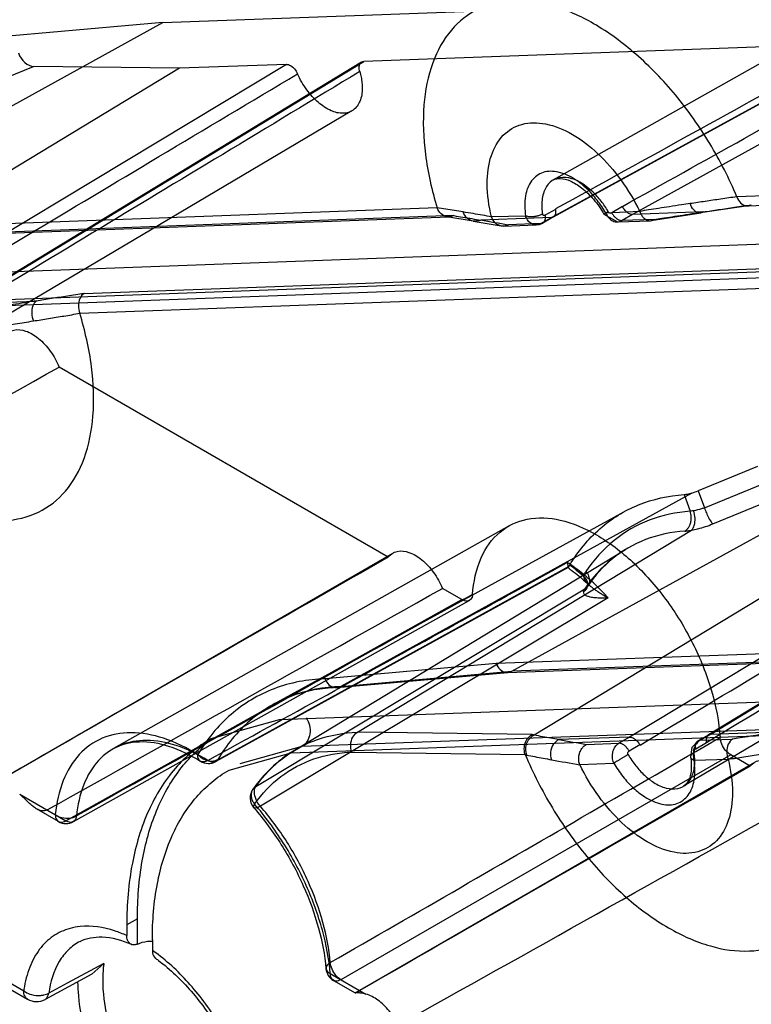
# Model space of a CAD drawing. Header units: millimetres. Extents: x 42 to 325, y 161 to 350.
# Tile 5 of 25: x 166 to 190, y 189 to 221. Entities that reach past the tile are written whole.
import ezdxf

# ---------------------------------------------------------------- set-up
doc = ezdxf.new("R2010")
doc.units = ezdxf.units.MM
doc.header["$LTSCALE"] = 33.284514
doc.layers.get('0').update_dxf_attribs({"linetype": 'CONTINUOUS'})

msp = doc.modelspace()

# ---------------------------------------------------------------- linework, layer by layer
at = {"color": 7}
for p, q in [((197.76, 223.97), (183.849, 216.135)), ((170.879, 221.355), (197.363, 222.325)), ((183.787, 214.889), (197.363, 222.325)), ((183.851, 214.905), (197.427, 222.343)), ((199.923, 222.419), (186.48, 214.987)), ((157.719, 214.114), (170.879, 221.355)), ((170.879, 221.355), (165.882, 220.913)), ((206.295, 221.117), (177.551, 220.064)), ((174.99, 219.971), (161.634, 211.93)), ((177.481, 220.044), (164.257, 212.008)), ((164.327, 212.029), (177.551, 220.064)), ((174.99, 219.971), (171.43, 219.84)), ((171.43, 219.84), (158.458, 211.995)), ((164.394, 219.005), (166.59, 219.905)), ((171.43, 219.84), (166.59, 219.905)), ((177.163, 218.426), (163.423, 210.296)), ((192.077, 215.647), (189.947, 215.574)), ((179.991, 215.209), (157.201, 214.369)), ((183.57, 214.965), (183.927, 215.169)), ((186.72, 215.086), (185.593, 215.035)), ((186.142, 215.253), (185.786, 215.046)), ((188.829, 215.073), (186.48, 214.987)), ((190.324, 215.275), (188.741, 215.037)), ((190.296, 215.272), (192.444, 215.351)), ((157.577, 214.074), (180.389, 214.909)), ((180.544, 214.95), (157.719, 214.114)), ((181.191, 214.768), (180.316, 214.914)), ((181.188, 214.768), (182.119, 214.606)), ((183.787, 214.889), (181.438, 214.803)), ((182.928, 214.937), (181.794, 214.905)), ((183.43, 214.684), (183.787, 214.889)), ((183.853, 214.907), (183.496, 214.702)), ((185.53, 214.997), (185.984, 214.74)), ((185.981, 214.74), (187.071, 214.78)), ((186.48, 214.987), (186.13, 214.783)), ((187.204, 214.823), (186.13, 214.783)), ((187.101, 214.783), (188.742, 215.037)), ((182.194, 214.601), (183.284, 214.641)), ((183.43, 214.684), (182.356, 214.645)), ((196.565, 214.209), (150.001, 212.503)), ((150.399, 211.408), (196.963, 213.114)), ((197.316, 213.318), (150.753, 211.612)), ((168.264, 212.369), (193.35, 213.288)), ((168.123, 211.709), (193.174, 212.631)), ((164.327, 212.029), (166.676, 212.115)), ((178.366, 203.616), (167.439, 209.925)), ((182.468, 199.825), (195.627, 207.067)), ((190.631, 206.625), (188.658, 205.816)), ((188.864, 205.251), (190.837, 206.06)), ((188.453, 205.742), (176.787, 199.323)), ((199.739, 205.682), (186.382, 197.642)), ((188.188, 205.691), (188.39, 205.135)), ((188.658, 205.816), (188.864, 205.251)), ((202.229, 205.756), (189.006, 197.72)), ((189.076, 197.74), (202.3, 205.776)), ((189.143, 204.716), (191.339, 205.616)), ((196.179, 205.552), (183.207, 197.706)), ((186.201, 205.122), (174.565, 198.731)), ((182.378, 204.655), (169.248, 197.26)), ((177.341, 197.801), (188.434, 204.511)), ((201.912, 204.138), (188.171, 196.008)), ((165.252, 196.09), (178.516, 203.748)), ((175.239, 197.195), (186.249, 203.87)), ((172.707, 196.89), (184.372, 203.313)), ((184.345, 203.265), (172.642, 196.827)), ((173.97, 195.999), (184.892, 202.561)), ((180.814, 202.203), (180.167, 202.576)), ((167.662, 194.859), (180.814, 202.204)), ((181.063, 202.177), (167.907, 194.833)), ((185.672, 202.261), (174.121, 195.345)), ((145.785, 201.04), (166.263, 189.218)), ((145.909, 200.766), (166.387, 188.943)), ((204.74, 200.92), (181.949, 200.081)), ((182.326, 199.785), (205.138, 200.621)), ((205.293, 200.661), (182.468, 199.825)), ((181.949, 200.081), (176.268, 199.578)), ((221.313, 199.92), (174.75, 198.215)), ((176.661, 199.284), (182.342, 199.786)), ((176.787, 199.323), (182.468, 199.825)), ((175.148, 197.12), (221.712, 198.825)), ((222.065, 199.029), (175.502, 197.324)), ((174.75, 198.215), (172.481, 197.586)), ((183.143, 197.723), (177.341, 197.801)), ((188.725, 197.536), (189.076, 197.74)), ((189.076, 197.74), (191.425, 197.826)), ((186.382, 197.642), (184.034, 197.556)), ((184.952, 197.398), (186.026, 197.437)), ((186.382, 197.642), (186.026, 197.437)), ((188.581, 197.253), (188.931, 197.457)), ((189.008, 197.721), (188.657, 197.517)), ((188.725, 197.536), (189.799, 197.576)), ((173.081, 196.547), (175.148, 197.12)), ((175.502, 197.324), (173.435, 196.751)), ((175.502, 197.324), (175.148, 197.12)), ((177.154, 197.144), (182.914, 197.06)), ((186.726, 197.379), (186.365, 197.172)), ((189.74, 197.051), (176.794, 189.587)), ((177.273, 189.15), (190.537, 196.808)), ((184.729, 196.727), (185.856, 196.778)), ((188.52, 196.875), (189.655, 196.907)), ((190.387, 196.676), (189.74, 197.05)), ((166.128, 195.749), (167.662, 194.86)), ((167.415, 194.837), (166.691, 195.255)), ((170.039, 191.61), (169.685, 191.406)), ((170.039, 190.769), (170.039, 191.61)), ((169.685, 191.406), (169.685, 191.051)), ((170.534, 190.916), (170.534, 190.562)), ((168.922, 190.124), (167.702, 189.468)), ((168.922, 190.124), (168.52, 189.768)), ((168.52, 189.768), (166.972, 188.934)), ((176.443, 189.794), (177.626, 189.111)), ((176.547, 189.565), (177.27, 189.147)), ((167.702, 189.468), (167.092, 189.141))]:
    msp.add_line(p, q, dxfattribs=at)
for points in [[(183.284, 214.641), (183.393, 214.659), (183.496, 214.702)], [(185.012, 202.709), (184.988, 202.732), (184.992, 202.651)], [(184.992, 202.651), (184.996, 202.662), (184.991, 202.655)], [(188.657, 197.517), (188.453, 197.29), (188.408, 196.978)]]:
    msp.add_lwpolyline(points, dxfattribs=at)
for centre, radius, start, end in [((249.791, 604.532), 395.675, 260.05276, 260.18717), ((179.751, 197.209), 7.698, 48.4328, 52.8996), ((260.874, 636.043), 445.167, 260.06093, 260.1804), ((172.395, 197.265), 0.5, 238.2507, 298.8386), ((250.111, 574.987), 383.874, 260.05125, 260.19392), ((174.282, 195.621), 0.5, 144.6082, 220.9227), ((167.665, 195.27), 0.5, 240.0006, 299.1845), ((169.915, 190.955), 0.209, 246.1007, 253.8992), ((169.408, 192.423), 1.769, 291.1286, 292.9499), ((166.956, 185.483), 6.212, 52.6178, 54.8368), ((167.399, 185.755), 5.579, 53.3068, 54.4553), ((176.797, 189.998), 0.5, 185.1149, 240.0006), ((170.243, 188.671), 4.017, 171.3613, 172.1743), ((173.625, 189.583), 5.574, 180.6947, 185.4337), ((166.687, 189.463), 0.6, 240.0006, 298.2794), ((166.762, 189.855), 0.79, 274.5679, 282.6119)]:
    msp.add_arc(centre, radius, start, end, dxfattribs=at)
for centre, major_axis, ratio, start_param, end_param in [((166.438, 220.361), (-0.282, 0.42), 0.631832, 1.197574, 2.729842), ((230.773, 246.883), (121.543, 68.942), 0.007557, -2.255496, -2.123198), ((188.546, 205.881), (0.469, 0.174), 0.201791, -1.845456, -1.405329), ((243.501, 239.535), (121.543, 68.942), 0.007557, 2.132078, 2.264377), ((243.501, 239.535), (121.543, 68.942), 0.007557, -2.255496, -2.123198), ((255.522, 232.594), (121.543, 68.942), 0.007557, 2.132078, 2.264377), ((255.522, 232.594), (121.543, 68.942), 0.007557, -2.259238, -2.123198)]:
    msp.add_ellipse(centre, major_axis=major_axis, ratio=ratio, start_param=start_param, end_param=end_param, dxfattribs=at)
for points, knots in [([(197.492, 222.66), (195.992, 221.832), (191.47, 219.336), (186.948, 216.839), (183.926, 215.171)], [0, 0, 0, 0, 0.331743, 1, 1, 1, 1]), ([(186.141, 215.254), (188.841, 216.758), (193.313, 219.25), (197.784, 221.746), (199.557, 222.736)], [0, 0, 0, 0, 0.60347, 1, 1, 1, 1]), ([(185.188, 221.321), (184.751, 221.573), (183.885, 221.966), (182.547, 222.169), (181.335, 221.895), (180.376, 221.134), (179.76, 219.987), (179.489, 218.557), (179.557, 216.918), (179.813, 215.788), (179.991, 215.209)], [0, 0, 0, 0, 0.134208, 0.250465, 0.354093, 0.45553, 0.566207, 0.693332, 0.838695, 1, 1, 1, 1]), ([(189.946, 215.573), (189.689, 216.183), (189.086, 217.364), (187.957, 218.962), (186.662, 220.313), (185.686, 221.033), (185.188, 221.321)], [0, 0, 0, 0, 0.26192, 0.523056, 0.772074, 1, 1, 1, 1]), ([(174.99, 219.971), (175.036, 219.972), (175.139, 219.935), (175.264, 219.82), (175.33, 219.714), (175.356, 219.656)], [0, 0, 0, 0, 0.273263, 0.618002, 1, 1, 1, 1]), ([(177.42, 219.731), (177.405, 219.785), (177.39, 219.884), (177.431, 220.025), (177.513, 220.063), (177.551, 220.064)], [0, 0, 0, 0, 0.410798, 0.726339, 1, 1, 1, 1]), ([(161.978, 211.666), (164.902, 213.414), (169.36, 216.078), (173.821, 218.739), (175.356, 219.654)], [0, 0, 0, 0, 0.655855, 1, 1, 1, 1]), ([(177.421, 219.73), (175.904, 218.814), (171.491, 216.152), (167.078, 213.49), (164.183, 211.744)], [0, 0, 0, 0, 0.343857, 1, 1, 1, 1]), ([(177.503, 219.185), (177.503, 219.035), (177.467, 218.759), (177.232, 218.421), (176.847, 218.309), (176.429, 218.423), (176.014, 218.705), (175.636, 219.126), (175.438, 219.47), (175.356, 219.656)], [0, 0, 0, 0, 0.137994, 0.250081, 0.357305, 0.483439, 0.637098, 0.813387, 1, 1, 1, 1]), ([(177.42, 219.731), (177.438, 219.669), (177.468, 219.547), (177.496, 219.364), (177.503, 219.243), (177.503, 219.185)], [0, 0, 0, 0, 0.349288, 0.683428, 1, 1, 1, 1]), ([(181.795, 214.905), (181.706, 215.266), (181.608, 215.951), (181.719, 216.905), (182.12, 217.647), (182.81, 218.055), (183.661, 218.039), (184.204, 217.806), (184.481, 217.647)], [0, 0, 0, 0, 0.210242, 0.388355, 0.535746, 0.670924, 0.81944, 1, 1, 1, 1]), ([(184.481, 217.647), (184.784, 217.472), (185.376, 217.014), (186.13, 216.141), (186.542, 215.452), (186.719, 215.086)], [0, 0, 0, 0, 0.304991, 0.645741, 1, 1, 1, 1]), ([(185.141, 215.657), (184.976, 215.84), (184.634, 216.147), (184.065, 216.424), (183.504, 216.439), (183.07, 216.115), (182.882, 215.565), (182.895, 215.157), (182.928, 214.937)], [0, 0, 0, 0, 0.208938, 0.38435, 0.52716, 0.659158, 0.811818, 1, 1, 1, 1]), ([(185.304, 215.59), (185.179, 215.728), (184.921, 215.964), (184.494, 216.191), (184.072, 216.247), (183.709, 216.081), (183.498, 215.725), (183.464, 215.444), (183.464, 215.292)], [0, 0, 0, 0, 0.212446, 0.395626, 0.547418, 0.681969, 0.82641, 1, 1, 1, 1]), ([(183.849, 216.135), (183.918, 216.174), (184.117, 216.204), (184.447, 216.103), (184.824, 215.865), (185.207, 215.488), (185.429, 215.172), (185.53, 214.997)], [0, 0, 0, 0, 0.108827, 0.262638, 0.468903, 0.721251, 1, 1, 1, 1]), ([(185.593, 215.035), (185.549, 215.11), (185.458, 215.256), (185.307, 215.464), (185.198, 215.594), (185.141, 215.657)], [0, 0, 0, 0, 0.337451, 0.671784, 1, 1, 1, 1]), ([(185.674, 215.08), (185.638, 215.141), (185.563, 215.261), (185.44, 215.432), (185.35, 215.539), (185.304, 215.59)], [0, 0, 0, 0, 0.337472, 0.671788, 1, 1, 1, 1]), ([(189.947, 215.574), (189.766, 215.55), (189.413, 215.501), (188.897, 215.421), (188.559, 215.372), (188.394, 215.349)], [0, 0, 0, 0, 0.348092, 0.68045, 1, 1, 1, 1]), ([(189.947, 215.574), (189.973, 215.499), (190.046, 215.369), (190.232, 215.252), (190.371, 215.28), (190.423, 215.312)], [0, 0, 0, 0, 0.382123, 0.70246, 1, 1, 1, 1]), ([(180.544, 214.95), (180.477, 214.916), (180.319, 214.888), (180.103, 214.997), (180.018, 215.134), (179.991, 215.209)], [0, 0, 0, 0, 0.329447, 0.651755, 1, 1, 1, 1]), ([(180.853, 215.072), (180.756, 215.087), (180.563, 215.118), (180.276, 215.168), (180.086, 215.196), (179.991, 215.209)], [0, 0, 0, 0, 0.337105, 0.671836, 1, 1, 1, 1]), ([(181.795, 214.905), (181.697, 214.927), (181.496, 214.966), (181.18, 215.016), (180.965, 215.053), (180.853, 215.072)], [0, 0, 0, 0, 0.314537, 0.643069, 1, 1, 1, 1]), ([(181.438, 214.803), (181.366, 214.769), (181.198, 214.742), (180.967, 214.849), (180.877, 214.994), (180.853, 215.072)], [0, 0, 0, 0, 0.33219, 0.661035, 1, 1, 1, 1]), ([(183.464, 215.292), (183.464, 215.26), (183.465, 215.196), (183.473, 215.098), (183.481, 215.033), (183.486, 215)], [0, 0, 0, 0, 0.323903, 0.657396, 1, 1, 1, 1]), ([(183.787, 214.889), (183.82, 214.89), (183.893, 214.919), (183.941, 215.036), (183.935, 215.122), (183.927, 215.169)], [0, 0, 0, 0, 0.281923, 0.595305, 1, 1, 1, 1]), ([(185.674, 215.08), (185.665, 215.074), (185.638, 215.059), (185.601, 215.038), (185.566, 215.018), (185.497, 214.979), (185.572, 215.023), (185.593, 215.035)], [0, 0, 0, 0, 0.133176, 0.399924, 0.500378, 0.694026, 1, 1, 1, 1]), ([(185.674, 215.08), (185.684, 215.063), (185.707, 215.042), (185.75, 215.033), (185.774, 215.039), (185.786, 215.046)], [0, 0, 0, 0, 0.461275, 0.657258, 1, 1, 1, 1]), ([(186.48, 214.988), (186.467, 214.987), (186.431, 214.99), (186.376, 215.008), (186.317, 215.043), (186.26, 215.091), (186.198, 215.16), (186.161, 215.218), (186.142, 215.253)], [0, 0, 0, 0, 0.092758, 0.235349, 0.383407, 0.545584, 0.733048, 1, 1, 1, 1]), ([(188.393, 215.352), (188.298, 215.337), (188.07, 215.301), (187.721, 215.247), (187.356, 215.191), (187.025, 215.139), (186.815, 215.107), (186.717, 215.092)], [0, 0, 0, 0, 0.17049, 0.407382, 0.6248, 0.824733, 1, 1, 1, 1]), ([(186.72, 215.086), (186.735, 215.046), (186.769, 214.972), (186.839, 214.878), (186.923, 214.81), (187.019, 214.777), (187.118, 214.78), (187.178, 214.806), (187.204, 214.823)], [0, 0, 0, 0, 0.200064, 0.382409, 0.545633, 0.700922, 0.853118, 1, 1, 1, 1]), ([(187.204, 214.823), (187.286, 214.836), (187.48, 214.866), (187.795, 214.914), (188.161, 214.971), (188.509, 215.025), (188.736, 215.06), (188.831, 215.075)], [0, 0, 0, 0, 0.151602, 0.357359, 0.58114, 0.824991, 1, 1, 1, 1]), ([(188.829, 215.073), (188.785, 215.042), (188.654, 215.015), (188.486, 215.144), (188.42, 215.273), (188.394, 215.349)], [0, 0, 0, 0, 0.273307, 0.594505, 1, 1, 1, 1]), ([(188.829, 215.073), (188.999, 215.098), (189.344, 215.149), (189.876, 215.229), (190.237, 215.284), (190.423, 215.312)], [0, 0, 0, 0, 0.319358, 0.650123, 1, 1, 1, 1]), ([(180.544, 214.95), (180.645, 214.933), (180.846, 214.899), (181.144, 214.85), (181.341, 214.818), (181.438, 214.803)], [0, 0, 0, 0, 0.339461, 0.674643, 1, 1, 1, 1]), ([(182.356, 214.645), (182.288, 214.609), (182.124, 214.578), (181.904, 214.692), (181.82, 214.831), (181.794, 214.905)], [0, 0, 0, 0, 0.332591, 0.66157, 1, 1, 1, 1]), ([(183.486, 215), (183.476, 214.994), (183.44, 214.975), (183.388, 214.954), (183.332, 214.938), (183.289, 214.928), (183.247, 214.92), (183.206, 214.914), (183.165, 214.911), (183.123, 214.909), (183.081, 214.91), (183.025, 214.914), (182.974, 214.923), (182.938, 214.934), (182.928, 214.937)], [0, 0, 0, 0, 0.059819, 0.212642, 0.290334, 0.366964, 0.44134, 0.512511, 0.58321, 0.65609, 0.730104, 0.804005, 0.94582, 1, 1, 1, 1]), ([(183.43, 214.684), (183.385, 214.658), (183.282, 214.627), (183.126, 214.665), (183, 214.775), (182.947, 214.879), (182.928, 214.937)], [0, 0, 0, 0, 0.244959, 0.47161, 0.714726, 1, 1, 1, 1]), ([(183.57, 214.965), (183.572, 214.953), (183.578, 214.915), (183.579, 214.865), (183.572, 214.817), (183.564, 214.787), (183.552, 214.761), (183.539, 214.739), (183.522, 214.721), (183.503, 214.705), (183.48, 214.693), (183.455, 214.686), (183.438, 214.685), (183.43, 214.684)], [0, 0, 0, 0, 0.100729, 0.320716, 0.416723, 0.503389, 0.581432, 0.651942, 0.719435, 0.788138, 0.85925, 0.934345, 1, 1, 1, 1]), ([(183.57, 214.965), (183.555, 214.956), (183.524, 214.949), (183.494, 214.972), (183.488, 214.99), (183.486, 215)], [0, 0, 0, 0, 0.4935, 0.734401, 1, 1, 1, 1]), ([(185.593, 215.035), (185.617, 214.975), (185.68, 214.871), (185.818, 214.764), (185.979, 214.726), (186.084, 214.757), (186.13, 214.783)], [0, 0, 0, 0, 0.287001, 0.534289, 0.762341, 1, 1, 1, 1]), ([(185.786, 215.046), (185.793, 215.034), (185.816, 214.995), (185.851, 214.946), (185.892, 214.902), (185.922, 214.873), (185.952, 214.849), (185.982, 214.829), (186.011, 214.812), (186.042, 214.799), (186.073, 214.789), (186.102, 214.784), (186.121, 214.783), (186.13, 214.783)], [0, 0, 0, 0, 0.090268, 0.301179, 0.399466, 0.491433, 0.576448, 0.65425, 0.72842, 0.801983, 0.874139, 0.944276, 1, 1, 1, 1]), ([(166.678, 212.117), (166.585, 212.102), (166.358, 212.067), (166.009, 212.013), (165.642, 211.956), (165.326, 211.907), (165.132, 211.877), (165.051, 211.864)], [0, 0, 0, 0, 0.172555, 0.41751, 0.642637, 0.850042, 1, 1, 1, 1]), ([(166.676, 212.115), (166.623, 212.075), (166.543, 211.939), (166.517, 211.703), (166.55, 211.534), (166.582, 211.453)], [0, 0, 0, 0, 0.281984, 0.629253, 1, 1, 1, 1]), ([(168.264, 212.369), (168.08, 212.339), (167.72, 212.281), (167.19, 212.196), (166.845, 212.141), (166.676, 212.115)], [0, 0, 0, 0, 0.348822, 0.679619, 1, 1, 1, 1]), ([(168.264, 212.369), (168.204, 212.328), (168.109, 212.196), (168.066, 211.956), (168.093, 211.788), (168.123, 211.709)], [0, 0, 0, 0, 0.303377, 0.644727, 1, 1, 1, 1]), ([(162.926, 205.596), (163.363, 205.344), (164.229, 204.951), (165.567, 204.748), (166.779, 205.023), (167.738, 205.783), (168.354, 206.93), (168.625, 208.361), (168.557, 210), (168.3, 211.129), (168.123, 211.709)], [0, 0, 0, 0, 0.134208, 0.250465, 0.354093, 0.45553, 0.566207, 0.693332, 0.838695, 1, 1, 1, 1]), ([(166.582, 211.453), (166.75, 211.481), (167.089, 211.537), (167.603, 211.617), (167.949, 211.677), (168.123, 211.709)], [0, 0, 0, 0, 0.327034, 0.660032, 1, 1, 1, 1]), ([(164.905, 211.196), (165.079, 211.218), (165.438, 211.268), (165.996, 211.361), (166.381, 211.421), (166.582, 211.453)], [0, 0, 0, 0, 0.311076, 0.640348, 1, 1, 1, 1]), ([(165.638, 210.964), (165.71, 211.057), (165.941, 211.202), (166.371, 211.137), (166.788, 210.875), (167.168, 210.459), (167.362, 210.112), (167.439, 209.925)], [0, 0, 0, 0, 0.145243, 0.307981, 0.511105, 0.748688, 1, 1, 1, 1]), ([(184.395, 203.348), (184.665, 203.796), (185.322, 204.608), (186.656, 205.435), (187.672, 205.654), (188.188, 205.691)], [0, 0, 0, 0, 0.339313, 0.664763, 1, 1, 1, 1]), ([(188.188, 205.691), (188.213, 205.693), (188.269, 205.7), (188.357, 205.717), (188.42, 205.733), (188.453, 205.742)], [0, 0, 0, 0, 0.2829, 0.621208, 1, 1, 1, 1]), ([(186.727, 197.377), (189.65, 199.126), (194.109, 201.789), (198.57, 204.45), (200.105, 205.366)], [0, 0, 0, 0, 0.655855, 1, 1, 1, 1]), ([(188.864, 205.251), (188.834, 205.239), (188.717, 205.196), (188.596, 205.165), (188.505, 205.154)], [0, 0, 0, 0, 0.260537, 1, 1, 1, 1]), ([(188.864, 205.251), (188.885, 205.194), (188.931, 205.079), (189.004, 204.923), (189.067, 204.81), (189.114, 204.746), (189.134, 204.724), (189.143, 204.716)], [0, 0, 0, 0, 0.30315, 0.6096, 0.853148, 0.940189, 1, 1, 1, 1]), ([(202.17, 205.441), (200.653, 204.526), (196.24, 201.864), (191.827, 199.202), (188.932, 197.455)], [0, 0, 0, 0, 0.343857, 1, 1, 1, 1]), ([(181.166, 202.373), (181.199, 202.789), (181.355, 203.559), (182, 204.505), (183, 204.97), (184.162, 204.894), (185.366, 204.37), (186.549, 203.459), (187.626, 202.233), (188.514, 200.785), (189.137, 199.232), (189.35, 198.151), (189.387, 197.626)], [0, 0, 0, 0, 0.090424, 0.166967, 0.238981, 0.318263, 0.411716, 0.519899, 0.63916, 0.763529, 0.886052, 1, 1, 1, 1]), ([(188.39, 205.135), (187.928, 205.102), (187.02, 204.912), (185.809, 204.214), (185.191, 203.523), (184.931, 203.14)], [0, 0, 0, 0, 0.336846, 0.663212, 1, 1, 1, 1]), ([(188.216, 204.479), (188.236, 204.491), (188.28, 204.525), (188.326, 204.578), (188.359, 204.63), (188.38, 204.671), (188.394, 204.707), (188.404, 204.735), (188.41, 204.757), (188.415, 204.779), (188.421, 204.809), (188.427, 204.849), (188.43, 204.898), (188.429, 204.967), (188.418, 205.047), (188.4, 205.109), (188.39, 205.135)], [0, 0, 0, 0, 0.098485, 0.224188, 0.287536, 0.350584, 0.412885, 0.443626, 0.474022, 0.504629, 0.536016, 0.60099, 0.66862, 0.738456, 0.882284, 1, 1, 1, 1]), ([(188.505, 205.154), (188.478, 205.148), (188.44, 205.142), (188.401, 205.137), (188.39, 205.135)], [0, 0, 0, 0, 0.697693, 1, 1, 1, 1]), ([(188.434, 204.511), (188.481, 204.55), (188.546, 204.684), (188.566, 204.909), (188.532, 205.073), (188.505, 205.154)], [0, 0, 0, 0, 0.271005, 0.620504, 1, 1, 1, 1]), ([(188.434, 204.511), (188.506, 204.522), (188.663, 204.556), (188.9, 204.623), (189.064, 204.683), (189.143, 204.716)], [0, 0, 0, 0, 0.293341, 0.650415, 1, 1, 1, 1]), ([(188.216, 204.479), (187.772, 204.447), (186.899, 204.265), (185.736, 203.594), (185.141, 202.929), (184.891, 202.561)], [0, 0, 0, 0, 0.336847, 0.663182, 1, 1, 1, 1]), ([(188.216, 204.479), (188.237, 204.48), (188.283, 204.485), (188.356, 204.496), (188.407, 204.505), (188.434, 204.511)], [0, 0, 0, 0, 0.29354, 0.627769, 1, 1, 1, 1]), ([(178.366, 203.616), (178.438, 203.708), (178.669, 203.854), (179.099, 203.789), (179.516, 203.527), (179.896, 203.111), (180.09, 202.764), (180.167, 202.576)], [0, 0, 0, 0, 0.145243, 0.307981, 0.511105, 0.748688, 1, 1, 1, 1]), ([(186.25, 203.87), (186.1, 203.779), (185.618, 203.44), (185.222, 202.995), (184.991, 202.655)], [0, 0, 0, 0, 0.297736, 1, 1, 1, 1]), ([(172.379, 196.866), (173.701, 197.594), (176.349, 199.051), (180.327, 201.24), (182.982, 202.703), (184.312, 203.435)], [0, 0, 0, 0, 0.332297, 0.66563, 1, 1, 1, 1]), ([(184.312, 203.435), (184.317, 203.404), (184.33, 203.352), (184.323, 203.3), (184.344, 203.243), (184.365, 203.295), (184.372, 203.313)], [0, 0, 0, 0, 0.406459, 0.647835, 0.749012, 1, 1, 1, 1]), ([(185.672, 202.261), (185.531, 202.414), (185.243, 202.705), (184.79, 203.1), (184.473, 203.332), (184.313, 203.439)], [0, 0, 0, 0, 0.34642, 0.68048, 1, 1, 1, 1]), ([(184.338, 203.265), (184.421, 203.205), (184.653, 203.028), (184.874, 202.837), (185.013, 202.708)], [0, 0, 0, 0, 0.352424, 1, 1, 1, 1]), ([(184.859, 202.968), (184.856, 202.952), (184.858, 202.916), (184.88, 202.862), (184.919, 202.805), (184.973, 202.745), (185.039, 202.684), (185.116, 202.62), (185.205, 202.553), (185.305, 202.484), (185.416, 202.412), (185.539, 202.337), (185.626, 202.287), (185.672, 202.261)], [0, 0, 0, 0, 0.042811, 0.094533, 0.156641, 0.228955, 0.3104, 0.400752, 0.500367, 0.609473, 0.728587, 0.858466, 1, 1, 1, 1]), ([(184.856, 202.475), (184.896, 202.5), (184.967, 202.566), (185.015, 202.708), (184.965, 202.855), (184.899, 202.934), (184.859, 202.968)], [0, 0, 0, 0, 0.241556, 0.477775, 0.729208, 1, 1, 1, 1]), ([(184.859, 202.968), (184.864, 202.989), (184.875, 203.03), (184.899, 203.088), (184.92, 203.123), (184.931, 203.14)], [0, 0, 0, 0, 0.350724, 0.683121, 1, 1, 1, 1]), ([(184.931, 203.139), (184.968, 203.094), (185.026, 202.991), (185.06, 202.82), (185.008, 202.662), (184.934, 202.586), (184.891, 202.561)], [0, 0, 0, 0, 0.269517, 0.532431, 0.774082, 1, 1, 1, 1]), ([(181.167, 202.372), (179.704, 201.554), (176.779, 199.92), (172.394, 197.47), (169.472, 195.838), (168.012, 195.022)], [0, 0, 0, 0, 0.333686, 0.667019, 1, 1, 1, 1]), ([(181.166, 202.373), (181.162, 202.317), (181.134, 202.207), (180.971, 202.131), (180.864, 202.174), (180.814, 202.203)], [0, 0, 0, 0, 0.345107, 0.637666, 1, 1, 1, 1]), ([(185.672, 202.261), (185.591, 202.254), (185.443, 202.249), (185.243, 202.258), (185.086, 202.28), (184.967, 202.318), (184.868, 202.372), (184.851, 202.446), (184.856, 202.476)], [0, 0, 0, 0, 0.266639, 0.484614, 0.654988, 0.781107, 0.900117, 1, 1, 1, 1]), ([(184.856, 202.475), (184.858, 202.483), (184.866, 202.513), (184.879, 202.542), (184.891, 202.561)], [0, 0, 0, 0, 0.266228, 1, 1, 1, 1]), ([(181.949, 200.081), (181.977, 200.006), (182.059, 199.874), (182.262, 199.765), (182.409, 199.793), (182.468, 199.825)], [0, 0, 0, 0, 0.366111, 0.690513, 1, 1, 1, 1]), ([(176.268, 199.578), (175.694, 199.557), (174.56, 199.348), (173.065, 198.456), (172.338, 197.557), (172.042, 197.06)], [0, 0, 0, 0, 0.336645, 0.661407, 1, 1, 1, 1]), ([(176.268, 199.578), (176.296, 199.504), (176.378, 199.371), (176.581, 199.262), (176.728, 199.29), (176.787, 199.323)], [0, 0, 0, 0, 0.366117, 0.690531, 1, 1, 1, 1]), ([(176.787, 199.323), (176.232, 199.302), (175.137, 199.102), (173.692, 198.241), (172.99, 197.372), (172.704, 196.893)], [0, 0, 0, 0, 0.336706, 0.661428, 1, 1, 1, 1]), ([(176.645, 199.283), (176.399, 199.274), (175.913, 199.223), (175.21, 199.04), (174.772, 198.845), (174.565, 198.731)], [0, 0, 0, 0, 0.340982, 0.672825, 1, 1, 1, 1]), ([(175.639, 198.281), (175.747, 198.135), (175.834, 197.762), (175.647, 197.407), (175.502, 197.324)], [0, 0, 0, 0, 0.519247, 1, 1, 1, 1]), ([(172.042, 197.06), (171.684, 197.282), (170.972, 197.634), (169.867, 197.848), (168.855, 197.673), (168.038, 197.089), (167.502, 196.173), (167.35, 195.452), (167.311, 195.066)], [0, 0, 0, 0, 0.196335, 0.366221, 0.516445, 0.661633, 0.818946, 1, 1, 1, 1]), ([(173.97, 195.999), (174.225, 196.359), (174.833, 197.005), (176.015, 197.635), (176.894, 197.784), (177.341, 197.801)], [0, 0, 0, 0, 0.334795, 0.660892, 1, 1, 1, 1]), ([(177.154, 197.144), (177.126, 197.224), (177.104, 197.396), (177.168, 197.636), (177.277, 197.762), (177.341, 197.801)], [0, 0, 0, 0, 0.350123, 0.692801, 1, 1, 1, 1]), ([(189.076, 197.74), (189.042, 197.739), (188.968, 197.709), (188.918, 197.591), (188.923, 197.504), (188.931, 197.457)], [0, 0, 0, 0, 0.2851, 0.599053, 1, 1, 1, 1]), ([(191.427, 197.828), (191.339, 197.814), (191.117, 197.78), (190.771, 197.726), (190.401, 197.669), (190.08, 197.619), (189.883, 197.589), (189.8, 197.576)], [0, 0, 0, 0, 0.162878, 0.409418, 0.636622, 0.846029, 1, 1, 1, 1]), ([(172.38, 196.862), (172.05, 197.066), (171.393, 197.391), (170.374, 197.589), (169.438, 197.428), (168.683, 196.888), (168.189, 196.041), (168.049, 195.377), (168.013, 195.021)], [0, 0, 0, 0, 0.195889, 0.365911, 0.516455, 0.661944, 0.819369, 1, 1, 1, 1]), ([(169.248, 197.26), (169.505, 197.405), (170.138, 197.556), (171.149, 197.366), (171.8, 197.045), (172.132, 196.839)], [0, 0, 0, 0, 0.290594, 0.613993, 1, 1, 1, 1]), ([(172.481, 197.586), (172.036, 197.329), (171.203, 196.629), (170.316, 195.178), (169.789, 193.391), (169.685, 192.09), (169.685, 191.406)], [0, 0, 0, 0, 0.217757, 0.45093, 0.710211, 1, 1, 1, 1]), ([(170.039, 191.61), (170.039, 192.252), (170.13, 193.475), (170.591, 195.169), (171.365, 196.574), (172.097, 197.293), (172.494, 197.573)], [0, 0, 0, 0, 0.287918, 0.547551, 0.782105, 1, 1, 1, 1]), ([(176.443, 190.154), (177.88, 190.984), (180.755, 192.643), (185.069, 195.134), (187.947, 196.795), (189.387, 197.627)], [0, 0, 0, 0, 0.332978, 0.666312, 1, 1, 1, 1]), ([(182.914, 197.06), (182.886, 197.14), (182.868, 197.316), (182.949, 197.561), (183.072, 197.685), (183.143, 197.723)], [0, 0, 0, 0, 0.337667, 0.678005, 1, 1, 1, 1]), ([(183.207, 197.706), (183.159, 197.683), (183.067, 197.606), (182.955, 197.453), (182.914, 197.249), (182.934, 197.109), (182.959, 197.043)], [0, 0, 0, 0, 0.208458, 0.459108, 0.726997, 1, 1, 1, 1]), ([(183.207, 197.706), (183.2, 197.708), (183.186, 197.712), (183.165, 197.718), (183.151, 197.722), (183.143, 197.723)], [0, 0, 0, 0, 0.328639, 0.659278, 1, 1, 1, 1]), ([(184.034, 197.556), (183.945, 197.571), (183.765, 197.602), (183.489, 197.653), (183.303, 197.688), (183.207, 197.706)], [0, 0, 0, 0, 0.32281, 0.651764, 1, 1, 1, 1]), ([(184.034, 197.556), (183.959, 197.519), (183.826, 197.399), (183.736, 197.149), (183.758, 196.969), (183.789, 196.888)], [0, 0, 0, 0, 0.323253, 0.663222, 1, 1, 1, 1]), ([(185.856, 196.778), (185.83, 196.84), (185.802, 196.969), (185.819, 197.159), (185.891, 197.325), (185.977, 197.409), (186.026, 197.437)], [0, 0, 0, 0, 0.27399, 0.528484, 0.767933, 1, 1, 1, 1]), ([(186.365, 197.172), (186.358, 197.184), (186.335, 197.223), (186.3, 197.272), (186.26, 197.317), (186.23, 197.346), (186.2, 197.37), (186.171, 197.39), (186.142, 197.407), (186.112, 197.421), (186.082, 197.431), (186.053, 197.437), (186.034, 197.438), (186.026, 197.437)], [0, 0, 0, 0, 0.090812, 0.302847, 0.401532, 0.493766, 0.57891, 0.656703, 0.730723, 0.803966, 0.875608, 0.945022, 1, 1, 1, 1]), ([(186.382, 197.642), (186.396, 197.642), (186.432, 197.639), (186.487, 197.62), (186.546, 197.586), (186.604, 197.539), (186.668, 197.471), (186.706, 197.414), (186.726, 197.379)], [0, 0, 0, 0, 0.09197, 0.234343, 0.382716, 0.545367, 0.733212, 1, 1, 1, 1]), ([(187.675, 191.308), (188.112, 191.056), (188.978, 190.663), (190.315, 190.46), (191.527, 190.734), (192.487, 191.495), (193.103, 192.642), (193.374, 194.072), (193.305, 195.711), (193.049, 196.841), (192.872, 197.42)], [0, 0, 0, 0, 0.134208, 0.250465, 0.354093, 0.45553, 0.566207, 0.693332, 0.838695, 1, 1, 1, 1]), ([(188.725, 197.536), (188.675, 197.507), (188.588, 197.423), (188.51, 197.257), (188.482, 197.068), (188.5, 196.938), (188.52, 196.875)], [0, 0, 0, 0, 0.234858, 0.477556, 0.732236, 1, 1, 1, 1]), ([(188.581, 197.253), (188.578, 197.265), (188.573, 197.303), (188.572, 197.353), (188.58, 197.401), (188.588, 197.432), (188.6, 197.458), (188.614, 197.48), (188.631, 197.499), (188.651, 197.515), (188.675, 197.527), (188.7, 197.534), (188.717, 197.536), (188.725, 197.536)], [0, 0, 0, 0, 0.099603, 0.317612, 0.413094, 0.499545, 0.57766, 0.648483, 0.716495, 0.785904, 0.857835, 0.933755, 1, 1, 1, 1]), ([(189.74, 197.05), (189.675, 197.087), (189.558, 197.195), (189.436, 197.395), (189.393, 197.55), (189.387, 197.626)], [0, 0, 0, 0, 0.320351, 0.670765, 1, 1, 1, 1]), ([(189.799, 197.576), (189.737, 197.535), (189.636, 197.399), (189.594, 197.155), (189.625, 196.985), (189.655, 196.907)], [0, 0, 0, 0, 0.306384, 0.655745, 1, 1, 1, 1]), ([(175.239, 197.195), (175.064, 197.089), (174.725, 196.849), (174.266, 196.417), (173.998, 196.086), (173.874, 195.91)], [0, 0, 0, 0, 0.325857, 0.657659, 1, 1, 1, 1]), ([(173.928, 195.417), (174.172, 195.761), (174.754, 196.38), (175.885, 196.983), (176.727, 197.128), (177.154, 197.144)], [0, 0, 0, 0, 0.334827, 0.66096, 1, 1, 1, 1]), ([(184.729, 196.727), (184.712, 196.768), (184.69, 196.854), (184.689, 196.987), (184.719, 197.115), (184.772, 197.233), (184.85, 197.332), (184.917, 197.38), (184.952, 197.398)], [0, 0, 0, 0, 0.171511, 0.344081, 0.514769, 0.682494, 0.846348, 1, 1, 1, 1]), ([(186.335, 197.057), (186.325, 197.074), (186.32, 197.105), (186.334, 197.146), (186.352, 197.164), (186.365, 197.172)], [0, 0, 0, 0, 0.456698, 0.65449, 1, 1, 1, 1]), ([(188.523, 197.137), (188.514, 197.131), (188.486, 197.114), (188.453, 197.086), (188.428, 197.055), (188.414, 197.031), (188.406, 197.003), (188.407, 196.969), (188.422, 196.94), (188.451, 196.909), (188.484, 196.89), (188.511, 196.879), (188.52, 196.875)], [0, 0, 0, 0, 0.087756, 0.27123, 0.347398, 0.414123, 0.499864, 0.577019, 0.690704, 0.75801, 0.920759, 1, 1, 1, 1]), ([(188.581, 197.253), (188.569, 197.246), (188.552, 197.231), (188.535, 197.204), (188.523, 197.174), (188.521, 197.151), (188.523, 197.137)], [0, 0, 0, 0, 0.301938, 0.487816, 0.692357, 1, 1, 1, 1]), ([(188.546, 196.844), (188.546, 196.876), (188.544, 196.94), (188.536, 197.038), (188.528, 197.104), (188.523, 197.137)], [0, 0, 0, 0, 0.323903, 0.657396, 1, 1, 1, 1]), ([(189.654, 196.907), (189.828, 196.93), (190.187, 196.98), (190.745, 197.072), (191.13, 197.133), (191.33, 197.164)], [0, 0, 0, 0, 0.311297, 0.641221, 1, 1, 1, 1]), ([(172.38, 196.862), (172.345, 196.843), (172.275, 196.813), (172.153, 196.812), (172.05, 196.909), (172.04, 197.007), (172.042, 197.06)], [0, 0, 0, 0, 0.233249, 0.451386, 0.681481, 1, 1, 1, 1]), ([(172.042, 197.06), (172.068, 197.03), (172.13, 196.971), (172.239, 196.903), (172.322, 196.872), (172.364, 196.861)], [0, 0, 0, 0, 0.315922, 0.659786, 1, 1, 1, 1]), ([(172.364, 196.861), (172.403, 196.851), (172.483, 196.839), (172.6, 196.85), (172.672, 196.876), (172.704, 196.893)], [0, 0, 0, 0, 0.353159, 0.687109, 1, 1, 1, 1]), ([(172.707, 196.89), (172.687, 196.858), (172.626, 196.805), (172.497, 196.802), (172.419, 196.841), (172.379, 196.866)], [0, 0, 0, 0, 0.300876, 0.61484, 1, 1, 1, 1]), ([(182.915, 197.06), (183.171, 196.451), (183.775, 195.269), (184.903, 193.67), (186.199, 192.317), (187.176, 191.596), (187.675, 191.308)], [0, 0, 0, 0, 0.26168, 0.522898, 0.772004, 1, 1, 1, 1]), ([(182.959, 197.043), (183.051, 197.026), (183.235, 196.99), (183.513, 196.941), (183.697, 196.905), (183.789, 196.888)], [0, 0, 0, 0, 0.333593, 0.666263, 1, 1, 1, 1]), ([(186.335, 197.057), (186.325, 197.051), (186.289, 197.03), (186.241, 197.002), (186.189, 196.972), (186.151, 196.95), (186.114, 196.928), (186.078, 196.908), (186.043, 196.887), (186.008, 196.867), (185.974, 196.847), (185.93, 196.821), (185.891, 196.798), (185.863, 196.782), (185.856, 196.778)], [0, 0, 0, 0, 0.062469, 0.223495, 0.305265, 0.385538, 0.462894, 0.536239, 0.60827, 0.681454, 0.754384, 0.825421, 0.954543, 1, 1, 1, 1]), ([(185.856, 196.778), (185.946, 196.622), (186.145, 196.329), (186.491, 195.948), (186.754, 195.74), (186.889, 195.655)], [0, 0, 0, 0, 0.351113, 0.688439, 1, 1, 1, 1]), ([(186.335, 197.057), (186.409, 196.929), (186.573, 196.688), (186.857, 196.376), (187.073, 196.205), (187.183, 196.135)], [0, 0, 0, 0, 0.351142, 0.688425, 1, 1, 1, 1]), ([(186.889, 195.655), (187.062, 195.545), (187.405, 195.383), (187.96, 195.38), (188.384, 195.707), (188.567, 196.253), (188.553, 196.657), (188.52, 196.875)], [0, 0, 0, 0, 0.221357, 0.401366, 0.568552, 0.762017, 1, 1, 1, 1]), ([(189.653, 196.907), (189.742, 196.547), (189.841, 195.861), (189.729, 194.908), (189.329, 194.165), (188.639, 193.758), (187.788, 193.773), (187.244, 194.006), (186.968, 194.166)], [0, 0, 0, 0, 0.210242, 0.388355, 0.535746, 0.670924, 0.81944, 1, 1, 1, 1]), ([(187.183, 196.135), (187.312, 196.053), (187.567, 195.93), (187.972, 195.897), (188.315, 196.073), (188.513, 196.422), (188.546, 196.697), (188.546, 196.844)], [0, 0, 0, 0, 0.228902, 0.419618, 0.5914, 0.777387, 1, 1, 1, 1]), ([(188.408, 196.979), (188.431, 196.827), (188.444, 196.557), (188.368, 196.211), (188.241, 196.049), (188.171, 196.008)], [0, 0, 0, 0, 0.441164, 0.768868, 1, 1, 1, 1]), ([(190.387, 196.676), (190.459, 196.768), (190.69, 196.914), (191.12, 196.848), (191.537, 196.587), (191.917, 196.171), (192.111, 195.824), (192.188, 195.636)], [0, 0, 0, 0, 0.145243, 0.307981, 0.511105, 0.748688, 1, 1, 1, 1]), ([(170.534, 190.916), (170.534, 191.54), (170.628, 192.725), (171.108, 194.353), (171.916, 195.675), (172.676, 196.313), (173.081, 196.547)], [0, 0, 0, 0, 0.289789, 0.54907, 0.782243, 1, 1, 1, 1]), ([(186.968, 194.166), (186.665, 194.341), (186.072, 194.799), (185.318, 195.672), (184.906, 196.361), (184.73, 196.727)], [0, 0, 0, 0, 0.304991, 0.645741, 1, 1, 1, 1]), ([(173.97, 195.999), (173.94, 195.981), (173.887, 195.936), (173.833, 195.846), (173.818, 195.778), (173.815, 195.743)], [0, 0, 0, 0, 0.332651, 0.661722, 1, 1, 1, 1]), ([(174.121, 195.345), (174.061, 195.412), (173.968, 195.561), (173.905, 195.791), (173.932, 195.947), (173.97, 195.999)], [0, 0, 0, 0, 0.379614, 0.729172, 1, 1, 1, 1]), ([(167.036, 195.221), (167.011, 195.207), (166.953, 195.187), (166.857, 195.187), (166.752, 195.219), (166.641, 195.282), (166.525, 195.374), (166.402, 195.488), (166.271, 195.618), (166.178, 195.706), (166.128, 195.749)], [0, 0, 0, 0, 0.077798, 0.160574, 0.256021, 0.369378, 0.503357, 0.654939, 0.821482, 1, 1, 1, 1]), ([(173.815, 195.743), (173.812, 195.705), (173.819, 195.626), (173.86, 195.515), (173.903, 195.448), (173.928, 195.417)], [0, 0, 0, 0, 0.321506, 0.663664, 1, 1, 1, 1]), ([(174.121, 195.345), (174.072, 195.317), (174.009, 195.264), (173.86, 195.302), (173.909, 195.384), (173.928, 195.417)], [0, 0, 0, 0, 0.468507, 0.679929, 1, 1, 1, 1]), ([(173.904, 195.293), (174.237, 194.909), (174.848, 194.082), (175.571, 192.737), (176.076, 191.351), (176.258, 190.408), (176.299, 189.953)], [0, 0, 0, 0, 0.256883, 0.517588, 0.769216, 1, 1, 1, 1]), ([(176.443, 189.794), (176.4, 190.279), (176.208, 191.278), (175.675, 192.74), (174.916, 194.149), (174.277, 195.014), (173.928, 195.417)], [0, 0, 0, 0, 0.23411, 0.485443, 0.744301, 1, 1, 1, 1]), ([(176.442, 190.155), (176.402, 190.603), (176.225, 191.525), (175.733, 192.874), (175.033, 194.175), (174.443, 194.974), (174.121, 195.345)], [0, 0, 0, 0, 0.234132, 0.485445, 0.74428, 1, 1, 1, 1]), ([(167.311, 195.066), (167.377, 195.02), (167.536, 194.956), (167.782, 194.939), (167.945, 194.983), (168.013, 195.021)], [0, 0, 0, 0, 0.329884, 0.681084, 1, 1, 1, 1]), ([(167.311, 195.066), (167.311, 195.005), (167.329, 194.885), (167.495, 194.787), (167.609, 194.83), (167.662, 194.86)], [0, 0, 0, 0, 0.355778, 0.646023, 1, 1, 1, 1]), ([(168.012, 195.022), (168.007, 194.968), (167.976, 194.861), (167.815, 194.788), (167.711, 194.83), (167.662, 194.859)], [0, 0, 0, 0, 0.343703, 0.637976, 1, 1, 1, 1]), ([(167.801, 191.289), (167.603, 191.234), (167.218, 191.058), (166.752, 190.603), (166.425, 189.99), (166.309, 189.523), (166.271, 189.274)], [0, 0, 0, 0, 0.230329, 0.464475, 0.717883, 1, 1, 1, 1]), ([(169.685, 191.051), (169.553, 191.111), (169.061, 191.304), (168.518, 191.391), (168.136, 191.351)], [0, 0, 0, 0, 0.273714, 1, 1, 1, 1]), ([(168.131, 190.856), (168.351, 190.971), (168.955, 191.071), (169.525, 190.898), (169.83, 190.764)], [0, 0, 0, 0, 0.427895, 1, 1, 1, 1]), ([(169.73, 190.857), (169.723, 190.87), (169.694, 190.931), (169.685, 191), (169.685, 191.051)], [0, 0, 0, 0, 0.227709, 1, 1, 1, 1]), ([(170.098, 190.793), (170.131, 190.807), (170.272, 190.856), (170.425, 190.874), (170.539, 190.869)], [0, 0, 0, 0, 0.233588, 1, 1, 1, 1]), ([(168.131, 190.856), (167.992, 190.784), (167.728, 190.592), (167.298, 190.041), (167.142, 189.508), (167.092, 189.141)], [0, 0, 0, 0, 0.22684, 0.463813, 1, 1, 1, 1]), ([(170.039, 190.769), (170.023, 190.763), (169.965, 190.744), (169.9, 190.742), (169.857, 190.754)], [0, 0, 0, 0, 0.27582, 1, 1, 1, 1]), ([(170.534, 190.562), (170.534, 190.533), (170.54, 190.436), (170.586, 190.335), (170.643, 190.295)], [0, 0, 0, 0, 0.291275, 1, 1, 1, 1]), ([(173.93, 184.971), (173.853, 185.488), (173.57, 186.538), (172.863, 188.018), (171.917, 189.352), (171.14, 190.104), (170.728, 190.419)], [0, 0, 0, 0, 0.243258, 0.50134, 0.758717, 1, 1, 1, 1]), ([(170.733, 190.229), (171.133, 189.93), (171.889, 189.203), (172.803, 187.905), (173.472, 186.464), (173.726, 185.446), (173.785, 184.95)], [0, 0, 0, 0, 0.239979, 0.499891, 0.759866, 1, 1, 1, 1]), ([(168.922, 190.124), (168.915, 190.079), (168.893, 189.894), (168.884, 189.707), (168.884, 189.565)], [0, 0, 0, 0, 0.242632, 1, 1, 1, 1]), ([(176.442, 190.155), (176.392, 190.125), (176.3, 190.059), (176.295, 189.876), (176.393, 189.817), (176.443, 189.794)], [0, 0, 0, 0, 0.36927, 0.648754, 1, 1, 1, 1]), ([(176.794, 189.587), (176.73, 189.623), (176.614, 189.729), (176.493, 189.926), (176.449, 190.079), (176.443, 190.154)], [0, 0, 0, 0, 0.320067, 0.670448, 1, 1, 1, 1]), ([(168.884, 189.565), (168.884, 189.527), (168.886, 189.374), (168.896, 189.22), (168.907, 189.104)], [0, 0, 0, 0, 0.244966, 1, 1, 1, 1]), ([(176.794, 189.588), (176.742, 189.558), (176.629, 189.515), (176.461, 189.611), (176.443, 189.733), (176.443, 189.794)], [0, 0, 0, 0, 0.350722, 0.642565, 1, 1, 1, 1]), ([(166.387, 188.943), (166.347, 188.966), (166.277, 189.054), (166.263, 189.161), (166.263, 189.218)], [0, 0, 0, 0, 0.449976, 1, 1, 1, 1]), ([(166.263, 189.218), (166.281, 189.204), (166.361, 189.151), (166.452, 189.115), (166.523, 189.096)], [0, 0, 0, 0, 0.236336, 1, 1, 1, 1]), ([(166.972, 188.934), (166.988, 188.943), (167.054, 188.993), (167.084, 189.078), (167.092, 189.141)], [0, 0, 0, 0, 0.225541, 1, 1, 1, 1]), ([(168.076, 189.055), (168.12, 188.581), (168.328, 187.606), (168.905, 186.203), (169.718, 184.891), (170.702, 183.775), (171.782, 182.942), (172.882, 182.457), (173.941, 182.372), (174.558, 182.635), (174.796, 182.822)], [0, 0, 0, 0, 0.135985, 0.282326, 0.431248, 0.574497, 0.70485, 0.81776, 0.913592, 1, 1, 1, 1]), ([(168.907, 189.104), (168.981, 188.318), (169.473, 186.736), (170.599, 185.04), (171.757, 183.98), (172.645, 183.442), (173.522, 183.176), (174.097, 183.21), (174.346, 183.284)], [0, 0, 0, 0, 0.271438, 0.556955, 0.689482, 0.808113, 0.910831, 1, 1, 1, 1]), ([(177.626, 189.111), (177.565, 189.128), (177.451, 189.145), (177.361, 189.155), (177.246, 189.141), (177.353, 189.185), (177.384, 189.206), (177.419, 189.226)], [0, 0, 0, 0, 0.359373, 0.591396, 0.680198, 0.769895, 1, 1, 1, 1]), ([(178.704, 188.084), (178.619, 188.25), (178.421, 188.554), (178.057, 188.912), (177.769, 189.07), (177.626, 189.111)], [0, 0, 0, 0, 0.367599, 0.70813, 1, 1, 1, 1])]:
    msp.add_open_spline(points, degree=3, knots=knots, dxfattribs=at)
for points in [[(184.375, 203.309), (184.378, 203.318), (184.382, 203.327), (184.387, 203.335)], [(182.914, 197.06), (182.923, 197.055), (182.934, 197.055), (182.944, 197.05)], [(168.136, 191.351), (168.023, 191.34), (167.91, 191.319), (167.801, 191.289)], [(169.83, 190.764), (169.789, 190.783), (169.753, 190.817), (169.73, 190.857)], [(166.523, 189.096), (166.621, 189.069), (166.724, 189.059), (166.825, 189.067)], [(166.935, 189.084), (166.989, 189.096), (167.043, 189.115), (167.092, 189.141)]]:
    msp.add_open_spline(points, degree=3, dxfattribs=at)

doc.saveas('drawing.dxf')
